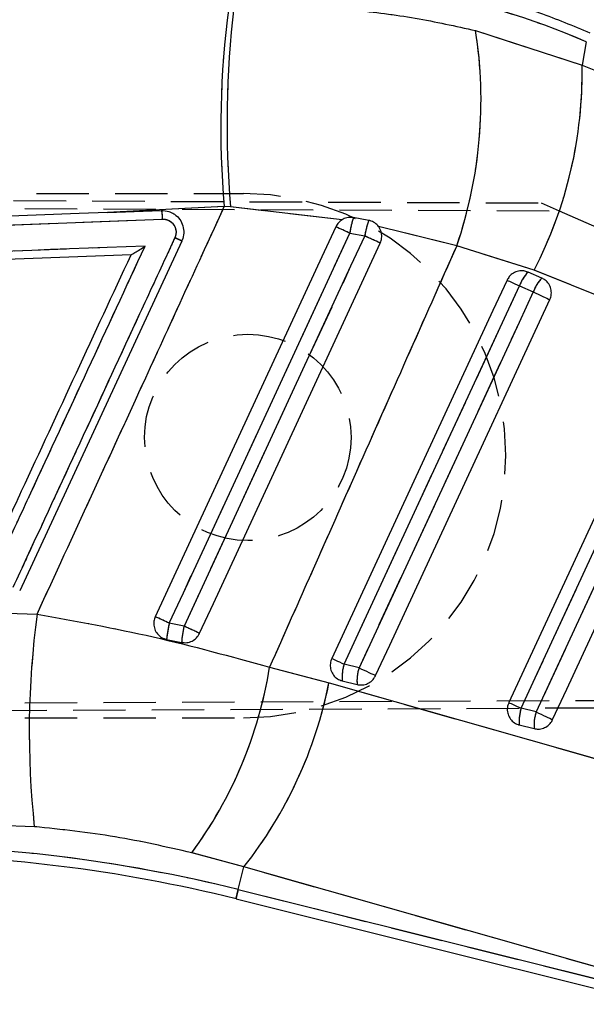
# Model space of a CAD drawing. Extents: x 48 to 403, y 78 to 251.
# Tile 15 of 21: x 189 to 203, y 209 to 233. Entities that reach past the tile are written whole.
import ezdxf

# ---------------------------------------------------------------- set-up
doc = ezdxf.new("R2010")
doc.units = 0
doc.linetypes.add('HIDDEN', pattern=[1.905, 1.27, -0.635])
doc.layers.get('0').update_dxf_attribs({"linetype": 'CONTINUOUS'})
doc.layers.add('FORMATO', color=179, linetype='CONTINUOUS')
doc.styles.add('SLDTEXTSTYLE0', font='TXT', dxfattribs={"width": 0.75})
doc.dimstyles.new('SLDDIMSTYLE0', dxfattribs={"dimtxt": 3.5, "dimasz": 3.302, "dimexe": 0, "dimexo": 0.0625, "dimgap": 0.875, "dimtad": 1, "dimdec": 0, "dimrnd": 1e-09, "dimzin": 12, "dimtxsty": 'SLDTEXTSTYLE0', "dimsah": 1, "dimcen": 0.09, "dimazin": 3, "dimtfac": 1, "dimtofl": 0, "dimtmove": 0, "dimatfit": 3, "dimtolj": 1, "dimtzin": 12})

# ---------------------------------------------------------------- blocks, each defined once
blk = doc.blocks.new('_D')
at = {"layer": 'FORMATO'}
for p, q in [((195.549, 234.006), (230.608, 234.006)), ((229.608, 234.006), (229.608, 197.023)), ((128.259, 197.023), (230.608, 197.023))]:
    blk.add_line(p, q, dxfattribs=at)
for points in [[(229.608, 234.006), (229.1, 230.704), (230.116, 230.704)], [(229.608, 197.023), (230.116, 200.325), (229.1, 200.325)]]:
    blk.add_solid(points, dxfattribs=at)
at = {"layer": 'FORMATO', "insert": (225.096, 211.598), "char_height": 3.5, "attachment_point": 1, "rotation": 90, "style": 'SLDTEXTSTYLE0'}
blk.add_mtext('37', dxfattribs=at)
blk = doc.blocks.new('_D_1')
at = {"layer": 'FORMATO'}
for p, q in [((64.54, 212.085), (64.54, 247.529)), ((217.331, 222.582), (217.331, 247.529)), ((217.331, 246.529), (64.54, 246.529))]:
    blk.add_line(p, q, dxfattribs=at)
for points in [[(64.54, 246.529), (67.842, 246.021), (67.842, 247.037)], [(217.331, 246.529), (214.029, 247.037), (214.029, 246.021)]]:
    blk.add_solid(points, dxfattribs=at)
at = {"layer": 'FORMATO', "insert": (138.419, 251.041), "char_height": 3.5, "attachment_point": 1, "style": 'SLDTEXTSTYLE0'}
blk.add_mtext('153', dxfattribs=at)

msp = doc.modelspace()

# ---------------------------------------------------------------- linework, layer by layer
at = {"color": 7, "linetype": 'CONTINUOUS'}
for p, q in [((200.2971, 232.5475), (202.8749, 231.7115)), ((202.977, 232.276), (202.8749, 231.7115)), ((202.8749, 231.7115), (212.5917, 227.8184)), ((194.2128, 228.2832), (191.3864, 228.1406)), ((191.3864, 228.1406), (192.689, 228.19)), ((194.3676, 228.2743), (194.2128, 228.2832)), ((197.0642, 227.9656), (194.3676, 228.2743)), ((175.5613, 227.3315), (192.7125, 227.9807)), ((197.7118, 227.9485), (197.3369, 228.018)), ((197.252, 227.6397), (197.613, 227.574)), ((199.8418, 227.3342), (197.949, 227.7986)), ((193.1841, 227.4501), (189.2609, 218.9741)), ((191.9576, 227.1188), (163.3781, 226.0308)), ((191.9584, 227.1188), (191.9576, 227.1188)), ((201.7121, 226.7436), (199.8418, 227.3342)), ((201.902, 226.551), (201.5671, 226.6982)), ((211.428, 222.8497), (201.7121, 226.7436)), ((201.3583, 226.3622), (201.6932, 226.2151)), ((185.3894, 218.551), (189.6833, 218.4127)), ((193.2404, 218.1192), (192.8824, 218.1915)), ((192.8174, 217.7992), (193.1802, 217.7248)), ((195.3104, 217.1243), (196.7484, 216.7431)), ((197.476, 217.1081), (197.1147, 217.1981)), ((197.068, 216.7945), (197.4293, 216.7045)), ((201.7619, 216.0395), (201.4006, 216.1296)), ((201.3539, 215.726), (201.7151, 215.6359)), ((189.615, 213.26), (185.8368, 213.3872)), ((194.6906, 212.2863), (193.4266, 212.6272)), ((194.5532, 211.7352), (194.6906, 212.2863)), ((205.5674, 209.1938), (194.6906, 212.2863)), ((194.5532, 211.7352), (205.6783, 208.9614)), ((194.4972, 211.5107), (205.721, 208.7123))]:
    msp.add_line(p, q, dxfattribs=at)
at = {"color": 7, "linetype": 'HIDDEN'}
for p, q in [((200.2971, 232.5475), (202.8749, 231.7115)), ((202.977, 232.276), (202.8749, 231.7115)), ((202.8749, 231.7115), (212.5917, 227.8184)), ((156.7274, 228.5688), (201.8881, 228.3722)), ((159.1849, 228.5998), (194.6815, 228.5998)), ((156.9967, 228.3671), (202.3185, 228.1837)), ((201.8881, 228.3722), (202.3185, 228.1837)), ((194.2128, 228.2832), (191.3864, 228.1406)), ((194.3676, 228.2743), (194.2128, 228.2832)), ((197.0642, 227.9656), (194.3676, 228.2743)), ((202.3185, 228.1837), (208.3664, 225.5345)), ((175.5613, 227.3315), (192.7125, 227.9807)), ((197.252, 227.6397), (197.613, 227.574)), ((199.8418, 227.3342), (197.949, 227.7986)), ((201.7121, 226.7436), (199.8418, 227.3342)), ((211.428, 222.8497), (201.7121, 226.7436)), ((201.3583, 226.3622), (201.6932, 226.2151)), ((185.3894, 218.551), (189.6833, 218.4127)), ((193.2404, 218.1192), (192.8824, 218.1915)), ((195.3104, 217.1243), (196.7484, 216.7431)), ((197.476, 217.1081), (197.1147, 217.1981)), ((210.8746, 216.1666), (156.7256, 215.9309)), ((156.9969, 216.1326), (210.9607, 216.351)), ((201.7619, 216.0395), (201.4006, 216.1296)), ((156.9986, 215.8999), (194.6815, 215.8998)), ((189.615, 213.26), (185.8368, 213.3872)), ((194.6906, 212.2863), (193.4266, 212.6272)), ((194.5532, 211.7352), (194.6906, 212.2863)), ((205.5674, 209.1938), (194.6906, 212.2863)), ((194.5532, 211.7352), (205.6783, 208.9614))]:
    msp.add_line(p, q, dxfattribs=at)
at = {"color": 7, "linetype": 'CONTINUOUS', "flags": 128}
for points in [[(191.3864, 228.1406), (190.7032, 228.1147), (184.233, 227.8691), (175.538, 227.5383)], [(196.9135, 227.7957), (196.5748, 227.0638), (195.2107, 224.1162), (192.5416, 218.3485)], [(192.8824, 218.1915), (193.2232, 218.9285), (194.5866, 221.8765), (197.252, 227.6397)], [(197.613, 227.574), (197.2722, 226.837), (195.9088, 223.889), (193.2404, 218.1192)], [(193.6146, 217.9455), (193.9503, 218.671), (195.3143, 221.6187), (197.9892, 227.3994)], [(201.0587, 226.501), (200.7175, 225.7642), (199.3527, 222.8168), (196.8151, 217.3369)], [(201.0587, 226.501), (201.0679, 226.4967), (201.0869, 226.4879), (201.1149, 226.475), (201.1513, 226.4581), (201.1951, 226.4378), (201.2451, 226.4146), (201.3, 226.3892), (201.3583, 226.3622)], [(197.1147, 217.1981), (197.4559, 217.935), (198.8207, 220.8823), (201.3583, 226.3622)], [(201.6932, 226.2151), (201.352, 225.4782), (199.9872, 222.5309), (197.476, 217.1081)], [(201.6932, 226.2151), (201.7533, 226.1872), (201.8136, 226.1593), (201.8725, 226.132), (201.9284, 226.1062), (201.9798, 226.0824), (202.0253, 226.0613), (202.0637, 226.0435), (202.094, 226.0295)], [(197.8769, 216.9225), (198.2181, 217.6593), (199.5829, 220.6066), (202.094, 226.0295)], [(205.031, 224.7554), (204.6898, 224.0185), (203.325, 221.0712), (201.101, 216.2683)], [(201.4006, 216.1296), (201.7418, 216.8664), (203.1066, 219.8138), (205.3306, 224.6166)], [(205.6655, 224.4695), (205.3243, 223.7326), (203.9595, 220.7853), (201.7619, 216.0395)], [(202.1627, 215.8539), (202.5039, 216.5907), (203.8687, 219.5381), (206.0663, 224.2839)], [(196.8151, 217.3369), (196.8244, 217.3326), (196.8433, 217.3238), (196.8713, 217.3108), (196.9077, 217.294), (196.9515, 217.2737), (197.0016, 217.2505), (197.0564, 217.2251), (197.1147, 217.1981)], [(197.476, 217.1081), (197.5361, 217.0802), (197.5964, 217.0523), (197.6554, 217.025), (197.7113, 216.9991), (197.7627, 216.9753), (197.8082, 216.9543), (197.8466, 216.9365), (197.8769, 216.9225)], [(196.7484, 216.7431), (206.3479, 214.0127), (207.6252, 213.6492)], [(201.101, 216.2683), (201.1102, 216.264), (201.1291, 216.2553), (201.1572, 216.2423), (201.1936, 216.2254), (201.2374, 216.2051), (201.2874, 216.182), (201.3423, 216.1566), (201.4006, 216.1296)], [(201.7619, 216.0395), (201.822, 216.0117), (201.8823, 215.9837), (201.9412, 215.9565), (201.9971, 215.9306), (202.0485, 215.9068), (202.094, 215.8857), (202.1324, 215.8679), (202.1627, 215.8539)]]:
    msp.add_lwpolyline(points, dxfattribs=at)
at = {"color": 7, "linetype": 'HIDDEN', "flags": 128}
for points in [[(192.8824, 218.1915), (193.2232, 218.9285), (194.5866, 221.8765), (197.252, 227.6397)], [(197.613, 227.574), (197.2722, 226.837), (195.9088, 223.889), (193.2404, 218.1192)], [(201.0587, 226.501), (201.0679, 226.4967), (201.0869, 226.4879), (201.1149, 226.475), (201.1513, 226.4581), (201.1951, 226.4378), (201.2451, 226.4146), (201.3, 226.3892), (201.3583, 226.3622)], [(197.1147, 217.1981), (197.4559, 217.935), (198.8207, 220.8823), (201.3583, 226.3622)], [(201.6932, 226.2151), (201.352, 225.4782), (199.9872, 222.5309), (197.476, 217.1081)], [(201.6932, 226.2151), (201.7533, 226.1872), (201.8136, 226.1593), (201.8725, 226.132), (201.9284, 226.1062), (201.9798, 226.0824), (202.0253, 226.0613), (202.0637, 226.0435), (202.094, 226.0295)], [(201.4006, 216.1296), (201.7418, 216.8664), (203.1066, 219.8138), (205.3306, 224.6166)], [(205.6655, 224.4695), (205.3243, 223.7326), (203.9595, 220.7853), (201.7619, 216.0395)], [(196.8151, 217.3369), (196.8244, 217.3326), (196.8433, 217.3238), (196.8713, 217.3108), (196.9077, 217.294), (196.9515, 217.2737), (197.0016, 217.2505), (197.0564, 217.2251), (197.1147, 217.1981)], [(197.476, 217.1081), (197.5361, 217.0802), (197.5964, 217.0523), (197.6554, 217.025), (197.7113, 216.9991), (197.7627, 216.9753), (197.8082, 216.9543), (197.8466, 216.9365), (197.8769, 216.9225)], [(196.7484, 216.7431), (206.3479, 214.0127), (207.6252, 213.6492)], [(201.101, 216.2683), (201.1102, 216.264), (201.1291, 216.2553), (201.1572, 216.2423), (201.1936, 216.2254), (201.2374, 216.2051), (201.2874, 216.182), (201.3423, 216.1566), (201.4006, 216.1296)], [(201.7619, 216.0395), (201.822, 216.0117), (201.8823, 215.9837), (201.9412, 215.9565), (201.9971, 215.9306), (202.0485, 215.9068), (202.094, 215.8857), (202.1324, 215.8679), (202.1627, 215.8539)], [(194.5532, 211.7352), (194.5288, 211.6371), (194.5113, 211.5669), (194.5007, 211.5248), (194.4972, 211.5107)]]:
    msp.add_lwpolyline(points, dxfattribs=at)
at = {"color": 8, "linetype": 'CONTINUOUS', "flags": 128}
msp.add_lwpolyline([(194.4972, 211.5107), (194.5007, 211.5248), (194.5113, 211.5669), (194.5288, 211.6371), (194.5532, 211.7352)], dxfattribs=at)
at = {"color": 7, "linetype": 'HIDDEN'}
msp.add_circle((194.7833, 222.6912), 2.5, dxfattribs=at)
at = {"color": 7, "linetype": 'CONTINUOUS'}
for centre, radius, start, end in [((216.1321, 230.2032), 22.0033, 172.42762, 185.00615), ((218.2348, 230.3226), 23.9549, 173.32134, 184.90533), ((189.5268, 230.8615), 10.9015, 341.12133, 8.89702), ((192.4982, 231.5201), 10.3785, 332.59754, 1.05651), ((199.9069, 227.2425), 2.6845, 163.20763, 171.49074), ((199.6501, 227.2371), 2.0648, 159.84626, 170.60761), ((165.1363, 158.4043), 76.3214, 65.115193, 65.394968), ((143.8637, 111.2647), 128.1282, 65.011748, 65.197188), ((202.2467, 226.0429), 0.9441, 136.046, 160.23179), ((202.5816, 225.8958), 0.944, 136.04548, 160.23203), ((210.9116, 215.5543), 21.4199, 172.33107, 186.1488), ((163.9271, 155.7859), 68.7958, 65.109348, 65.421867), ((196.1026, 217.4567), 3.303, 167.14585, 174.04802), ((195.6869, 217.5438), 2.5132, 166.76464, 175.86993), ((147.1352, 118.3271), 109.9279, 64.987453, 65.202495), ((185.1138, 218.7525), 10.3258, 323.61572, 350.92733), ((198.1107, 216.8784), 1.046, 162.2015, 184.59758), ((198.472, 216.7883), 1.046, 162.20206, 184.59916), ((186.3793, 218.8271), 10.5764, 321.79791, 348.63593), ((202.3966, 215.8098), 1.0461, 162.20095, 184.59665), ((202.7579, 215.7197), 1.0461, 162.201, 184.59666), ((185.8368, 176.7756), 36.0298, 76, 90), ((185.8368, 176.7756), 35.7985, 76, 90)]:
    msp.add_arc(centre, radius, start, end, dxfattribs=at)
at = {"color": 7, "linetype": 'HIDDEN'}
for centre, radius, start, end in [((216.1321, 230.2032), 22.0033, 172.42762, 185.00615), ((218.2348, 230.3226), 23.9549, 173.32134, 184.90533), ((189.5268, 230.8615), 10.9015, 341.12133, 8.89702), ((192.4982, 231.5201), 10.3785, 332.59754, 1.05651), ((194.6815, 222.2498), 6.35, 270, 90), ((199.9069, 227.2425), 2.6845, 163.20763, 171.49074), ((199.6501, 227.2371), 2.0648, 159.84626, 170.60761), ((165.1363, 158.4043), 76.3214, 65.115193, 65.394968), ((143.8637, 111.2647), 128.1282, 65.011748, 65.197188), ((202.2467, 226.0429), 0.9441, 136.046, 160.23179), ((202.5816, 225.8958), 0.944, 136.04548, 160.23203), ((210.9116, 215.5543), 21.4199, 172.33107, 186.1488), ((163.9271, 155.7859), 68.7958, 65.109348, 65.421867), ((196.1026, 217.4567), 3.303, 167.14585, 174.04802), ((195.6869, 217.5438), 2.5132, 166.76464, 175.86993), ((147.1352, 118.3271), 109.9279, 64.987453, 65.202495), ((185.1138, 218.7525), 10.3258, 323.61572, 350.92733), ((198.1107, 216.8784), 1.046, 162.2015, 184.59758), ((198.472, 216.7883), 1.046, 162.20206, 184.59916), ((186.3793, 218.8271), 10.5764, 321.79791, 348.63593), ((202.3966, 215.8098), 1.0461, 162.20095, 184.59665), ((202.7579, 215.7197), 1.0461, 162.201, 184.59666), ((185.8368, 176.7756), 36.0298, 76, 90)]:
    msp.add_arc(centre, radius, start, end, dxfattribs=at)
at = {"color": 7, "linetype": 'CONTINUOUS'}
msp.add_ellipse((195.66, 215.5676), major_axis=(18.1281, -3.2787), ratio=0.9895709, start_param=1.3393102, end_param=1.8074977, dxfattribs=at)
at = {"color": 7, "linetype": 'HIDDEN'}
msp.add_ellipse((195.66, 215.5676), major_axis=(18.1281, -3.2787), ratio=0.9895709, start_param=1.3393102, end_param=1.8074977, dxfattribs=at)
at = {"color": 7, "linetype": 'CONTINUOUS'}
for points, knots in [([(203.07, 232.4877), (202.6652, 232.6557), (201.8328, 233.0011), (200.5287, 233.4054), (199.1767, 233.7223), (197.8044, 233.9346), (196.4206, 234.0422), (195.3332, 234.0475), (194.7102, 234.0142), (194.5488, 234.0056)], [0, 0, 0, 0, 0.1504627, 0.3093607, 0.4682103, 0.6270099, 0.7857659, 0.9444851, 1, 1, 1, 1]), ([(194.4424, 233.1086), (194.927, 233.1227), (195.8961, 233.1508), (197.3661, 233.0577), (198.841, 232.871), (199.8117, 232.6553), (200.2971, 232.5475)], [0, 0, 0, 0, 0.2461301, 0.4922509, 0.7461288, 1, 1, 1, 1]), ([(189.6833, 218.4127), (190.5593, 220.3198), (192.0704, 223.6093), (193.5788, 226.9001), (194.2128, 228.2832)], [0, 0, 0, 0, 0.57971884, 1, 1, 1, 1]), ([(192.689, 228.19), (192.7514, 228.1869), (192.8329, 228.183), (192.9073, 228.1519), (192.9248, 228.1446)], [0, 0, 0, 0, 0.7657207, 1, 1, 1, 1]), ([(192.689, 228.19), (192.6907, 228.1875), (192.6943, 228.1823), (192.7002, 228.1493), (192.7052, 228.104), (192.7096, 228.047), (192.7114, 228.0063), (192.7125, 227.9807)], [0, 0, 0, 0, 0.1889584, 0.4028076, 0.6180385, 0.7591396, 1, 1, 1, 1]), ([(192.9248, 228.1446), (192.9535, 228.1297), (193.0343, 228.0877), (193.142, 227.9788), (193.2208, 227.8184), (193.2413, 227.6408), (193.2138, 227.5168), (193.1871, 227.4569), (193.1842, 227.4503)], [0, 0, 0, 0, 0.1181442, 0.3326959, 0.546979, 0.7606694, 0.9737072, 1, 1, 1, 1]), ([(192.7125, 227.9807), (192.715, 227.9807), (192.7532, 227.9821), (192.828, 227.9711), (192.9245, 227.9202), (192.9988, 227.8403), (193.0419, 227.7405), (193.0519, 227.6309), (193.0284, 227.5627), (193.0166, 227.5287)], [0, 0, 0, 0, 0.0114352, 0.1767927, 0.3419317, 0.5066685, 0.6709823, 0.835825, 1, 1, 1, 1]), ([(197.0642, 227.9656), (197.0359, 227.9453), (196.9729, 227.9003), (196.9346, 227.8328), (196.9135, 227.7957)], [0, 0, 0, 0, 0.4504788, 1, 1, 1, 1]), ([(197.3369, 228.018), (197.2958, 228.0213), (197.2106, 228.0282), (197.1183, 227.9972), (197.0723, 227.9703), (197.0642, 227.9656)], [0, 0, 0, 0, 0.4349817, 0.9007537, 1, 1, 1, 1]), ([(197.949, 227.7986), (197.9195, 227.8312), (197.8605, 227.8963), (197.7702, 227.9357), (197.7197, 227.9467), (197.7118, 227.9485)], [0, 0, 0, 0, 0.457278, 0.9144558, 1, 1, 1, 1]), ([(197.9892, 227.3994), (198.0032, 227.439), (198.0322, 227.5205), (198.023, 227.6533), (197.986, 227.7461), (197.9549, 227.7903), (197.949, 227.7986)], [0, 0, 0, 0, 0.2976338, 0.6126129, 0.9272798, 1, 1, 1, 1]), ([(193.0166, 227.5287), (192.9598, 227.4059), (192.6756, 226.7918), (191.4821, 224.2125), (190.2319, 221.5104), (189.2089, 219.2996), (189.0952, 219.0539)], [0, 0, 0, 0, 0.0434774, 0.2173876, 0.9130279, 1, 1, 1, 1]), ([(193.1842, 227.4503), (193.1818, 227.4515), (193.177, 227.454), (193.139, 227.472), (193.0841, 227.4976), (193.0391, 227.5185), (193.0167, 227.5289)], [0, 0, 0, 0, 0.249999, 0.4999885, 0.7499937, 1, 1, 1, 1]), ([(192.2967, 227.3276), (187.418, 227.1431), (177.7167, 226.7763), (168.0149, 226.4079), (163.1922, 226.2247)], [0, 0, 0, 0, 0.5028959, 1, 1, 1, 1]), ([(188.5313, 219.716), (188.5627, 219.784), (188.8216, 220.3433), (189.9638, 222.8109), (191.0744, 225.2105), (191.9576, 227.1188)], [0, 0, 0, 0, 0.0275737, 0.2266558, 1, 1, 1, 1]), ([(188.6779, 219.5066), (188.7348, 219.6294), (189.0189, 220.2435), (190.2252, 222.8505), (191.3746, 225.3347), (192.2967, 227.3276)], [0, 0, 0, 0, 0.0471122, 0.2355616, 1, 1, 1, 1]), ([(191.9584, 227.1188), (191.9615, 227.1197), (191.9684, 227.1218), (192.0005, 227.1391), (192.0661, 227.1781), (192.1693, 227.2434), (192.2528, 227.2983), (192.2959, 227.327), (192.2967, 227.3276)], [0, 0, 0, 0, 0.0844761, 0.1914934, 0.3607235, 0.6670609, 0.9934894, 1, 1, 1, 1]), ([(199.8418, 227.3342), (199.0325, 225.5124), (197.5208, 222.1096), (196.0116, 218.7058), (195.3104, 217.1243)], [0, 0, 0, 0, 0.5353793, 1, 1, 1, 1]), ([(201.5671, 226.6982), (201.533, 226.7099), (201.4578, 226.7357), (201.3319, 226.7287), (201.2089, 226.6797), (201.1134, 226.5992), (201.0753, 226.5308), (201.0587, 226.501)], [0, 0, 0, 0, 0.1801829, 0.3974935, 0.6148164, 0.8321269, 1, 1, 1, 1]), ([(202.094, 226.0295), (202.0942, 226.0301), (202.1128, 226.0706), (202.1365, 226.1579), (202.1271, 226.2914), (202.0743, 226.4132), (201.9941, 226.5025), (201.9288, 226.5369), (201.902, 226.551)], [0, 0, 0, 0, 0.0030805, 0.2151713, 0.4272634, 0.6393562, 0.8514512, 1, 1, 1, 1]), ([(189.6833, 218.4127), (190.6243, 218.2408), (192.5275, 217.8931), (194.3758, 217.3825), (195.3104, 217.1243)], [0, 0, 0, 0, 0.4943857, 1, 1, 1, 1]), ([(192.5416, 218.3485), (192.5286, 218.3129), (192.5005, 218.2356), (192.5054, 218.1065), (192.5523, 217.9807), (192.6388, 217.8783), (192.7341, 217.8206), (192.797, 217.8044), (192.8174, 217.7992)], [0, 0, 0, 0, 0.1604671, 0.3483245, 0.5360156, 0.723285, 0.9100894, 1, 1, 1, 1]), ([(193.1802, 217.7248), (193.2224, 217.7203), (193.3086, 217.711), (193.4357, 217.7516), (193.5439, 217.8298), (193.5955, 217.9044), (193.6143, 217.9449), (193.6146, 217.9455)], [0, 0, 0, 0, 0.242017, 0.4928366, 0.7442079, 0.9961976, 1, 1, 1, 1]), ([(196.8151, 217.3369), (196.8008, 217.2964), (196.7717, 217.2142), (196.7811, 217.0809), (196.8311, 216.958), (196.9196, 216.8596), (197.0063, 216.8116), (197.058, 216.7973), (197.068, 216.7945)], [0, 0, 0, 0, 0.1858253, 0.3777953, 0.5697649, 0.7617315, 0.9537048, 1, 1, 1, 1]), ([(197.4293, 216.7045), (197.4609, 216.699), (197.5353, 216.6863), (197.6552, 216.7095), (197.7709, 216.7748), (197.8421, 216.8543), (197.8695, 216.908), (197.8769, 216.9225)], [0, 0, 0, 0, 0.1794585, 0.4229261, 0.6663924, 0.9098592, 1, 1, 1, 1]), ([(201.101, 216.2683), (201.0866, 216.2279), (201.0575, 216.1456), (201.0669, 216.0124), (201.117, 215.8895), (201.2054, 215.791), (201.2921, 215.7431), (201.3438, 215.7288), (201.3539, 215.726)], [0, 0, 0, 0, 0.1858181, 0.3777888, 0.5697597, 0.7617284, 0.953694, 1, 1, 1, 1]), ([(201.7151, 215.6359), (201.7467, 215.6305), (201.821, 215.6177), (201.9409, 215.6409), (202.0567, 215.7062), (202.1279, 215.7856), (202.1553, 215.8393), (202.1627, 215.8539)], [0, 0, 0, 0, 0.1792044, 0.4226652, 0.6661234, 0.9095853, 1, 1, 1, 1]), ([(193.4266, 212.6272), (192.8112, 212.7683), (191.5609, 213.0548), (190.2703, 213.1909), (189.615, 213.26)], [0, 0, 0, 0, 0.4922518, 1, 1, 1, 1])]:
    msp.add_open_spline(points, degree=3, knots=knots, dxfattribs=at)
at = {"color": 7, "linetype": 'HIDDEN'}
for points, knots in [([(194.4424, 233.1086), (194.927, 233.1227), (195.8961, 233.1508), (197.3661, 233.0577), (198.841, 232.871), (199.8117, 232.6553), (200.2971, 232.5475)], [0, 0, 0, 0, 0.2461301, 0.4922509, 0.7461288, 1, 1, 1, 1]), ([(189.6833, 218.4127), (190.5593, 220.3198), (192.0704, 223.6093), (193.5788, 226.9001), (194.2128, 228.2832)], [0, 0, 0, 0, 0.57971884, 1, 1, 1, 1]), ([(192.689, 228.19), (192.6907, 228.1875), (192.6943, 228.1823), (192.7002, 228.1493), (192.7052, 228.104), (192.7096, 228.047), (192.7114, 228.0063), (192.7125, 227.9807)], [0, 0, 0, 0, 0.1889584, 0.4028076, 0.6180385, 0.7591396, 1, 1, 1, 1]), ([(192.7125, 227.9807), (192.715, 227.9807), (192.7532, 227.9821), (192.828, 227.9711), (192.9245, 227.9202), (192.9988, 227.8403), (193.0419, 227.7405), (193.0519, 227.6309), (193.0284, 227.5627), (193.0166, 227.5287)], [0, 0, 0, 0, 0.0114352, 0.1767927, 0.3419317, 0.5066685, 0.6709823, 0.835825, 1, 1, 1, 1]), ([(193.0166, 227.5287), (192.9598, 227.4059), (192.6756, 226.7918), (191.4821, 224.2125), (190.2319, 221.5104), (189.2089, 219.2996), (189.0952, 219.0539)], [0, 0, 0, 0, 0.0434774, 0.2173876, 0.9130279, 1, 1, 1, 1]), ([(193.1844, 227.4507), (193.182, 227.4519), (193.1771, 227.4543), (193.139, 227.4721), (193.084, 227.4975), (193.039, 227.5182), (193.0165, 227.5285)], [0, 0, 0, 0, 0.2499957, 0.5000003, 0.7499907, 1, 1, 1, 1]), ([(192.2967, 227.3276), (187.418, 227.1431), (177.7167, 226.7763), (168.0149, 226.4079), (163.1922, 226.2247)], [0, 0, 0, 0, 0.5028959, 1, 1, 1, 1]), ([(188.6779, 219.5066), (188.7348, 219.6294), (189.0189, 220.2435), (190.2252, 222.8505), (191.3746, 225.3347), (192.2967, 227.3276)], [0, 0, 0, 0, 0.0471122, 0.2355616, 1, 1, 1, 1]), ([(199.8418, 227.3342), (199.0325, 225.5124), (197.5208, 222.1096), (196.0116, 218.7058), (195.3104, 217.1243)], [0, 0, 0, 0, 0.5353793, 1, 1, 1, 1]), ([(189.6833, 218.4127), (190.6243, 218.2408), (192.5275, 217.8931), (194.3758, 217.3825), (195.3104, 217.1243)], [0, 0, 0, 0, 0.4943857, 1, 1, 1, 1]), ([(193.4266, 212.6272), (192.8112, 212.7683), (191.5609, 213.0548), (190.2703, 213.1909), (189.615, 213.26)], [0, 0, 0, 0, 0.4922518, 1, 1, 1, 1])]:
    msp.add_open_spline(points, degree=3, knots=knots, dxfattribs=at)

# ---------------------------------------------------------------- dimensions: what is measured, and where the dimension line sits
at = {"layer": 'FORMATO'}
dim = msp.add_linear_dim(base=(64.5402, 246.5295), p1=(217.3314, 221.582), p2=(64.5402, 211.0852), dimstyle='SLDDIMSTYLE0', dxfattribs=at)
dim.commit()
dim.dimension.update_dxf_attribs({"geometry": '_D_1', "text_midpoint": (142.2984, 246.5295), "dimtype": 160})
dim = msp.add_linear_dim(base=(229.6082, 197.0229), p1=(194.5488, 234.0056), p2=(127.2588, 197.0229), angle=90, dimstyle='SLDDIMSTYLE0', dxfattribs=at)
dim.commit()
dim.dimension.update_dxf_attribs({"geometry": '_D', "text_midpoint": (229.6082, 214.1839), "dimtype": 160})

doc.saveas('drawing.dxf')
